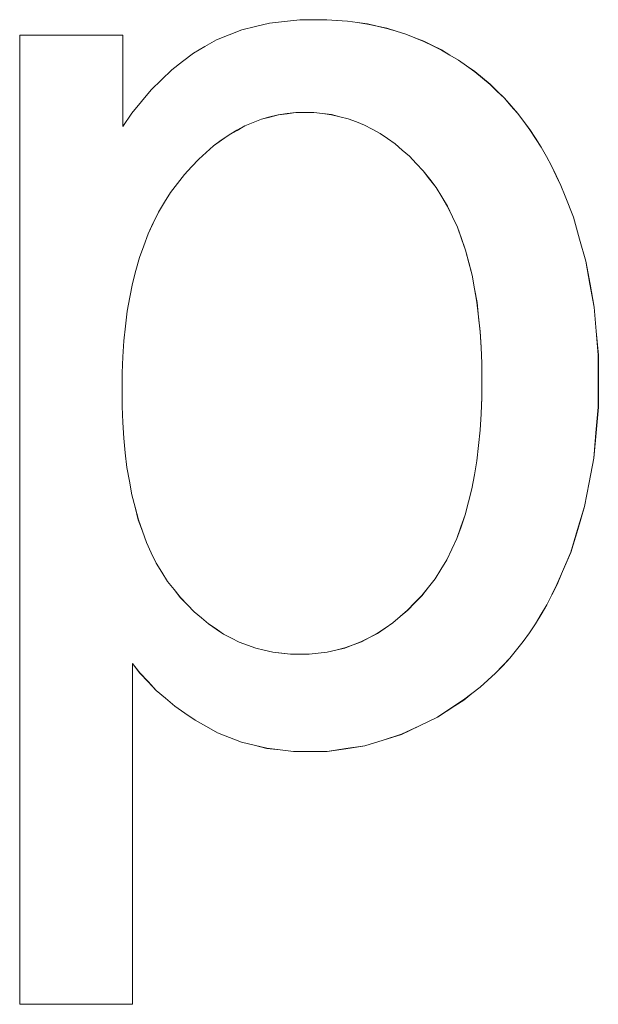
# Model space of a CAD drawing. Extents: x 229 to 926, y 37 to 878.
# Tile 85 of 194: x 338.09 to 339.58, y 803.87 to 806.41. Entities that reach past the tile are written whole.
import ezdxf

# ---------------------------------------------------------------- set-up
doc = ezdxf.new("R2010")
doc.units = 0
doc.layers.get('0').update_dxf_attribs({"lineweight": 13})
doc.layers.add('Beschriftung', color=7, linetype='Continuous', lineweight=25)
doc.layers.add('Beschriftung-A03ENJ5NI0', color=7, linetype='Continuous', lineweight=25)

# ---------------------------------------------------------------- blocks, each defined once
blk = doc.blocks.new('Referenz-A03ENJ5LI0', base_point=(255.7277, 65.704))
at = {"layer": 'Beschriftung', "color": 0, "lineweight": -2}
for p, q in [((338.7341, 806.4049), (338.7732, 806.4093)), ((338.7732, 806.4093), (338.8123, 806.4136)), ((338.8123, 806.4136), (338.8545, 806.4136)), ((338.8545, 806.4136), (338.882, 806.4136)), ((338.882, 806.4136), (338.9088, 806.4117)), ((338.9088, 806.4117), (338.9356, 806.4099)), ((338.9356, 806.4099), (338.9616, 806.4062)), ((338.6295, 806.3748), (338.6623, 806.3877)), ((338.6623, 806.3877), (338.6982, 806.3963)), ((338.6982, 806.3963), (338.7341, 806.4049)), ((338.9616, 806.4062), (338.9876, 806.4025)), ((338.9876, 806.4025), (339.0127, 806.3969)), ((339.0127, 806.3969), (339.0379, 806.3913)), ((339.0379, 806.3913), (339.0622, 806.3838)), ((339.0622, 806.3838), (339.0866, 806.3764)), ((338.0878, 803.8679), (338.0878, 806.3736)), ((338.0878, 806.3736), (338.3545, 806.3736)), ((338.3545, 806.3736), (338.3545, 806.1377)), ((338.5671, 806.3446), (338.5968, 806.3619)), ((338.5968, 806.3619), (338.6295, 806.3748)), ((339.0866, 806.3764), (339.1101, 806.367)), ((339.1101, 806.367), (339.1337, 806.3577)), ((339.1337, 806.3577), (339.1563, 806.3465)), ((338.5376, 806.3274), (338.5671, 806.3446)), ((339.1563, 806.3465), (339.1791, 806.3354)), ((339.1791, 806.3354), (339.201, 806.3223)), ((338.5094, 806.3058), (338.5376, 806.3274)), ((339.201, 806.3223), (339.223, 806.3092)), ((339.223, 806.3092), (339.244, 806.2943)), ((338.4548, 806.2584), (338.4813, 806.2843)), ((338.4813, 806.2843), (338.5094, 806.3058)), ((339.244, 806.2943), (339.2652, 806.2794)), ((338.4281, 806.2326), (338.4548, 806.2584)), ((339.2652, 806.2794), (339.2849, 806.263)), ((339.2849, 806.263), (339.3048, 806.2465)), ((338.4031, 806.2024), (338.4281, 806.2326)), ((339.3048, 806.2465), (339.3232, 806.2285)), ((339.3232, 806.2285), (339.3418, 806.2105)), ((339.3418, 806.2105), (339.359, 806.191)), ((338.378, 806.1721), (338.4031, 806.2024)), ((339.359, 806.191), (339.3762, 806.1715)), ((338.3545, 806.1377), (338.378, 806.1721)), ((338.7132, 806.1563), (338.6918, 806.1477)), ((338.7351, 806.1621), (338.7132, 806.1563)), ((338.757, 806.1678), (338.7351, 806.1621)), ((338.7796, 806.1707), (338.757, 806.1678)), ((338.8022, 806.1735), (338.7796, 806.1707)), ((338.8255, 806.1735), (338.8022, 806.1735)), ((338.849, 806.1735), (338.8255, 806.1735)), ((338.8716, 806.1709), (338.849, 806.1735)), ((338.8942, 806.1682), (338.8716, 806.1709)), ((338.9161, 806.1627), (338.8942, 806.1682)), ((338.9379, 806.1573), (338.9161, 806.1627)), ((338.9589, 806.1493), (338.9379, 806.1573)), ((339.3762, 806.1715), (339.3922, 806.1505)), ((338.6706, 806.1391), (338.65, 806.1276)), ((338.6918, 806.1477), (338.6706, 806.1391)), ((338.9799, 806.1413), (338.9589, 806.1493)), ((339.0001, 806.1304), (338.9799, 806.1413)), ((339.0203, 806.1197), (339.0001, 806.1304)), ((339.3922, 806.1505), (339.408, 806.1294)), ((339.408, 806.1294), (339.4227, 806.1069)), ((338.6294, 806.1162), (338.6095, 806.1019)), ((338.65, 806.1276), (338.6294, 806.1162)), ((339.0396, 806.1063), (339.0203, 806.1197)), ((339.059, 806.0927), (339.0396, 806.1063)), ((339.4227, 806.1069), (339.4373, 806.0843)), ((338.5896, 806.0875), (338.5703, 806.0704)), ((338.6095, 806.1019), (338.5896, 806.0875)), ((339.0775, 806.0766), (339.059, 806.0927)), ((339.4373, 806.0843), (339.4507, 806.0601)), ((338.551, 806.0531), (338.5325, 806.0331)), ((338.5703, 806.0704), (338.551, 806.0531)), ((339.0962, 806.0604), (339.0775, 806.0766)), ((339.1138, 806.0416), (339.0962, 806.0604)), ((339.4507, 806.0601), (339.464, 806.0361)), ((338.5325, 806.0331), (338.5139, 806.0131)), ((339.1316, 806.0228), (339.1138, 806.0416)), ((339.464, 806.0361), (339.4761, 806.0104)), ((338.5139, 806.0131), (338.496, 805.9902)), ((339.1485, 806.0012), (339.1316, 806.0228)), ((339.1654, 805.9797), (339.1485, 806.0012)), ((339.4761, 806.0104), (339.4882, 805.9848)), ((338.496, 805.9902), (338.478, 805.9672)), ((339.1801, 805.9555), (339.1654, 805.9797)), ((339.4882, 805.9848), (339.4989, 805.9576)), ((338.478, 805.9672), (338.4624, 805.9417)), ((339.195, 805.9312), (339.1801, 805.9555)), ((339.4989, 805.9576), (339.5204, 805.9033)), ((338.4624, 805.9417), (338.4468, 805.9162)), ((339.2076, 805.9042), (339.195, 805.9312)), ((338.4468, 805.9162), (338.4332, 805.888)), ((339.2203, 805.8772), (339.2076, 805.9042)), ((339.5204, 805.9033), (339.5365, 805.8464)), ((338.4332, 805.888), (338.4199, 805.8599)), ((339.2309, 805.8476), (339.2203, 805.8772)), ((338.4199, 805.8599), (338.4087, 805.8292)), ((338.4087, 805.8292), (338.3975, 805.7985)), ((339.2414, 805.8179), (339.2309, 805.8476)), ((339.5365, 805.8464), (339.5526, 805.7894)), ((338.3975, 805.7985), (338.3885, 805.7652)), ((339.2498, 805.7854), (339.2414, 805.8179)), ((339.2583, 805.753), (339.2498, 805.7854)), ((339.5526, 805.7894), (339.5634, 805.7299)), ((338.3885, 805.7652), (338.3795, 805.7319)), ((339.2646, 805.7179), (339.2583, 805.753)), ((338.3795, 805.7319), (338.3729, 805.6959)), ((339.5634, 805.7299), (339.5741, 805.6703)), ((338.3729, 805.6959), (338.3661, 805.6601)), ((339.271, 805.6828), (339.2646, 805.7179)), ((339.2752, 805.6449), (339.271, 805.6828)), ((339.5741, 805.6703), (339.5796, 805.6081)), ((338.3661, 805.6601), (338.3617, 805.6215)), ((339.2794, 805.607), (339.2752, 805.6449)), ((338.3617, 805.6215), (338.3571, 805.583)), ((339.2816, 805.5665), (339.2794, 805.607)), ((339.5796, 805.6081), (339.5849, 805.546)), ((338.3571, 805.583), (338.3549, 805.5419)), ((339.2837, 805.5259), (339.2816, 805.5665)), ((339.5849, 805.546), (339.5849, 805.4812)), ((338.3549, 805.5419), (338.3527, 805.5008)), ((339.2837, 805.4827), (339.2837, 805.5259)), ((338.3527, 805.5008), (338.3527, 805.4571)), ((339.2837, 805.4372), (339.2837, 805.4827)), ((339.5849, 805.4812), (339.5849, 805.4117)), ((338.3527, 805.4571), (338.3527, 805.4133)), ((339.2815, 805.3947), (339.2837, 805.4372)), ((338.3527, 805.4133), (338.3548, 805.3725)), ((339.2794, 805.3523), (339.2815, 805.3947)), ((339.5849, 805.4117), (339.5789, 805.3457)), ((338.3548, 805.3725), (338.3569, 805.3316)), ((339.275, 805.3128), (339.2794, 805.3523)), ((339.5789, 805.3457), (339.5731, 805.2797)), ((338.3569, 805.3316), (338.361, 805.2936)), ((338.361, 805.2936), (338.3653, 805.2556)), ((339.2707, 805.2733), (339.275, 805.3128)), ((339.2642, 805.2369), (339.2707, 805.2733)), ((339.5731, 805.2797), (339.5612, 805.2172)), ((338.3653, 805.2556), (338.3717, 805.2205)), ((339.2577, 805.2004), (339.2642, 805.2369)), ((338.3717, 805.2205), (338.3778, 805.1853)), ((339.5612, 805.2172), (339.5493, 805.1547)), ((339.249, 805.1668), (339.2577, 805.2004)), ((338.3778, 805.1853), (338.3863, 805.153)), ((339.2404, 805.1333), (339.249, 805.1668)), ((338.3863, 805.153), (338.3947, 805.1206)), ((339.5493, 805.1547), (339.5315, 805.0956)), ((338.3947, 805.1206), (338.4052, 805.0913)), ((339.2296, 805.1027), (339.2404, 805.1333)), ((338.4052, 805.0913), (338.4157, 805.0618)), ((339.2188, 805.0722), (339.2296, 805.1027)), ((339.5315, 805.0956), (339.5136, 805.0365)), ((338.4157, 805.0618), (338.4283, 805.0352)), ((339.2058, 805.0446), (339.2188, 805.0722)), ((338.4283, 805.0352), (338.4409, 805.0086)), ((339.1928, 805.017), (339.2058, 805.0446)), ((339.5136, 805.0365), (339.49, 804.9809)), ((338.4409, 805.0086), (338.4556, 804.9848)), ((339.1776, 804.9924), (339.1928, 805.017)), ((338.4556, 804.9848), (338.4703, 804.961)), ((339.1626, 804.9678), (339.1776, 804.9924)), ((338.4703, 804.961), (338.4871, 804.9401)), ((339.1452, 804.9461), (339.1626, 804.9678)), ((339.49, 804.9809), (339.478, 804.953)), ((338.4871, 804.9401), (338.5039, 804.9193)), ((339.1279, 804.9245), (339.1452, 804.9461)), ((339.478, 804.953), (339.4648, 804.9268)), ((338.5039, 804.9193), (338.5216, 804.901)), ((339.1097, 804.9055), (339.1279, 804.9245)), ((339.4648, 804.9268), (339.4516, 804.9007)), ((338.5216, 804.901), (338.5392, 804.8827)), ((338.5392, 804.8827), (338.5578, 804.867)), ((339.0725, 804.8704), (339.0916, 804.8866)), ((339.0916, 804.8866), (339.1097, 804.9055)), ((339.4516, 804.9007), (339.437, 804.8761)), ((338.5578, 804.867), (338.5764, 804.8513)), ((339.0535, 804.8542), (339.0725, 804.8704)), ((339.437, 804.8761), (339.4224, 804.8515)), ((338.5764, 804.8513), (338.5958, 804.8383)), ((338.5958, 804.8383), (338.6153, 804.8252)), ((339.0136, 804.8271), (339.0336, 804.8406)), ((339.0336, 804.8406), (339.0535, 804.8542)), ((339.4224, 804.8515), (339.4065, 804.8286)), ((338.6153, 804.8252), (338.6356, 804.8148)), ((338.6356, 804.8148), (338.656, 804.8043)), ((338.656, 804.8043), (338.6771, 804.7965)), ((338.9504, 804.7973), (338.9721, 804.8054)), ((338.9721, 804.8054), (338.9928, 804.8162)), ((338.9928, 804.8162), (339.0136, 804.8271)), ((339.3906, 804.8057), (339.3734, 804.7844)), ((339.4065, 804.8286), (339.3906, 804.8057)), ((338.6771, 804.7965), (338.6984, 804.7887)), ((338.6984, 804.7887), (338.7205, 804.7834)), ((338.7205, 804.7834), (338.7426, 804.7783)), ((338.8603, 804.7757), (338.8836, 804.7785)), ((338.8836, 804.7785), (338.9061, 804.7838)), ((338.9061, 804.7838), (338.9287, 804.7892)), ((338.9287, 804.7892), (338.9504, 804.7973)), ((339.3734, 804.7844), (339.3561, 804.7631)), ((338.7426, 804.7783), (338.7656, 804.7756)), ((338.7656, 804.7756), (338.7887, 804.773)), ((338.7887, 804.773), (338.8125, 804.773)), ((338.8125, 804.773), (338.8368, 804.773)), ((338.8368, 804.773), (338.8603, 804.7757)), ((339.3561, 804.7631), (339.3375, 804.7434)), ((338.3986, 804.7245), (338.3799, 804.7492)), ((338.3799, 804.7492), (338.3799, 803.8679)), ((339.3375, 804.7434), (339.319, 804.7237)), ((338.4199, 804.7021), (338.3986, 804.7245)), ((338.4411, 804.6795), (338.4199, 804.7021)), ((339.299, 804.7057), (339.279, 804.6876)), ((339.319, 804.7237), (339.299, 804.7057)), ((338.465, 804.6591), (338.4411, 804.6795)), ((339.279, 804.6876), (339.2578, 804.6712)), ((338.4889, 804.6388), (338.465, 804.6591)), ((339.2365, 804.6547), (339.2138, 804.64)), ((339.2578, 804.6712), (339.2365, 804.6547)), ((338.5153, 804.6204), (338.4889, 804.6388)), ((339.2138, 804.64), (339.1685, 804.6103)), ((338.5417, 804.6022), (338.5153, 804.6204)), ((338.5708, 804.5861), (338.5417, 804.6022)), ((339.1685, 804.6103), (339.1222, 804.5881)), ((338.5997, 804.5699), (338.5708, 804.5861)), ((339.1222, 804.5881), (339.0757, 804.5659)), ((338.6306, 804.5578), (338.5997, 804.5699)), ((338.6615, 804.5456), (338.6306, 804.5578)), ((339.0281, 804.551), (338.9805, 804.5363)), ((339.0757, 804.5659), (339.0281, 804.551)), ((338.6943, 804.5377), (338.6615, 804.5456)), ((338.7272, 804.5296), (338.6943, 804.5377)), ((338.7618, 804.5255), (338.7272, 804.5296)), ((338.7965, 804.5215), (338.7618, 804.5255)), ((338.9317, 804.5288), (338.883, 804.5215)), ((338.9805, 804.5363), (338.9317, 804.5288)), ((338.833, 804.5215), (338.7965, 804.5215)), ((338.883, 804.5215), (338.833, 804.5215)), ((338.3799, 803.8679), (338.0878, 803.8679))]:
    blk.add_line(p, q, dxfattribs=at)
blk = doc.blocks.new('Referenz-A03ENJ62I0', base_point=(255.7277, 65.7055))
at = {"layer": 'Beschriftung-A03ENJ5NI0', "color": 0, "lineweight": -2}
for p, q in [((338.7342, 806.4048), (338.7733, 806.4092)), ((338.7733, 806.4092), (338.8124, 806.4134)), ((338.8124, 806.4134), (338.8546, 806.4134)), ((338.8546, 806.4134), (338.8821, 806.4134)), ((338.8821, 806.4134), (338.9089, 806.4115)), ((338.9089, 806.4115), (338.9357, 806.4098)), ((338.9357, 806.4098), (338.9617, 806.406)), ((338.6296, 806.3747), (338.6624, 806.3875)), ((338.6624, 806.3875), (338.6983, 806.3962)), ((338.6983, 806.3962), (338.7342, 806.4048)), ((338.9617, 806.406), (338.9877, 806.4023)), ((338.9877, 806.4023), (339.0128, 806.3967)), ((339.0128, 806.3967), (339.038, 806.3911)), ((339.038, 806.3911), (339.0623, 806.3836)), ((339.0623, 806.3836), (339.0867, 806.3762)), ((338.0879, 803.8677), (338.0879, 806.3734)), ((338.0879, 806.3734), (338.3546, 806.3734)), ((338.3546, 806.3734), (338.3546, 806.1375)), ((338.5672, 806.3445), (338.5969, 806.3617)), ((338.5969, 806.3617), (338.6296, 806.3747)), ((339.0867, 806.3762), (339.1102, 806.3669)), ((339.1102, 806.3669), (339.1338, 806.3575)), ((339.1338, 806.3575), (339.1564, 806.3463)), ((338.5377, 806.3272), (338.5672, 806.3445)), ((339.1564, 806.3463), (339.1792, 806.3352)), ((339.1792, 806.3352), (339.2011, 806.3221)), ((338.5095, 806.3056), (338.5377, 806.3272)), ((339.2011, 806.3221), (339.2231, 806.3091)), ((339.2231, 806.3091), (339.2441, 806.2941)), ((338.4549, 806.2582), (338.4814, 806.2841)), ((338.4814, 806.2841), (338.5095, 806.3056)), ((339.2441, 806.2941), (339.2653, 806.2792)), ((338.4282, 806.2324), (338.4549, 806.2582)), ((339.2653, 806.2792), (339.285, 806.2628)), ((339.285, 806.2628), (339.3049, 806.2463)), ((338.4032, 806.2022), (338.4282, 806.2324)), ((339.3049, 806.2463), (339.3233, 806.2283)), ((339.3233, 806.2283), (339.3419, 806.2104)), ((339.3419, 806.2104), (339.3591, 806.1908)), ((338.3781, 806.172), (338.4032, 806.2022)), ((339.3591, 806.1908), (339.3763, 806.1713)), ((338.3546, 806.1375), (338.3781, 806.172)), ((338.7133, 806.1562), (338.6919, 806.1476)), ((338.7352, 806.1619), (338.7133, 806.1562)), ((338.7571, 806.1676), (338.7352, 806.1619)), ((338.7797, 806.1705), (338.7571, 806.1676)), ((338.8023, 806.1733), (338.7797, 806.1705)), ((338.8256, 806.1733), (338.8023, 806.1733)), ((338.8491, 806.1733), (338.8256, 806.1733)), ((338.8717, 806.1707), (338.8491, 806.1733)), ((338.8943, 806.168), (338.8717, 806.1707)), ((338.9162, 806.1626), (338.8943, 806.168)), ((338.938, 806.1571), (338.9162, 806.1626)), ((338.959, 806.1491), (338.938, 806.1571)), ((339.3763, 806.1713), (339.3923, 806.1503)), ((338.6707, 806.139), (338.6501, 806.1275)), ((338.6919, 806.1476), (338.6707, 806.139)), ((338.98, 806.1411), (338.959, 806.1491)), ((339.0002, 806.1302), (338.98, 806.1411)), ((339.0204, 806.1195), (339.0002, 806.1302)), ((339.3923, 806.1503), (339.4081, 806.1292)), ((339.4081, 806.1292), (339.4228, 806.1067)), ((338.6295, 806.1161), (338.6096, 806.1017)), ((338.6501, 806.1275), (338.6295, 806.1161)), ((339.0397, 806.1061), (339.0204, 806.1195)), ((339.0591, 806.0926), (339.0397, 806.1061)), ((339.4228, 806.1067), (339.4374, 806.0841)), ((338.5897, 806.0874), (338.5704, 806.0702)), ((338.6096, 806.1017), (338.5897, 806.0874)), ((339.0776, 806.0765), (339.0591, 806.0926)), ((339.4374, 806.0841), (339.4508, 806.06)), ((338.5511, 806.053), (338.5326, 806.0329)), ((338.5704, 806.0702), (338.5511, 806.053)), ((339.0963, 806.0603), (339.0776, 806.0765)), ((339.1139, 806.0414), (339.0963, 806.0603)), ((339.4508, 806.06), (339.4641, 806.0359)), ((338.5326, 806.0329), (338.514, 806.0129)), ((339.1317, 806.0226), (339.1139, 806.0414)), ((339.4641, 806.0359), (339.4762, 806.0102)), ((338.514, 806.0129), (338.4961, 805.99)), ((339.1486, 806.001), (339.1317, 806.0226)), ((339.1655, 805.9795), (339.1486, 806.001)), ((339.4762, 806.0102), (339.4883, 805.9846)), ((338.4961, 805.99), (338.4782, 805.967)), ((339.1802, 805.9553), (339.1655, 805.9795)), ((339.4883, 805.9846), (339.499, 805.9574)), ((338.4782, 805.967), (338.4625, 805.9415)), ((339.1951, 805.931), (339.1802, 805.9553)), ((339.499, 805.9574), (339.5205, 805.9032)), ((338.4625, 805.9415), (338.4469, 805.9161)), ((339.2077, 805.904), (339.1951, 805.931)), ((338.4469, 805.9161), (338.4334, 805.8879)), ((339.2204, 805.8771), (339.2077, 805.904)), ((339.5205, 805.9032), (339.5366, 805.8462)), ((338.4334, 805.8879), (338.42, 805.8598)), ((339.231, 805.8474), (339.2204, 805.8771)), ((338.42, 805.8598), (338.4088, 805.8291)), ((338.4088, 805.8291), (338.3976, 805.7983)), ((339.2415, 805.8177), (339.231, 805.8474)), ((339.5366, 805.8462), (339.5527, 805.7892)), ((338.3976, 805.7983), (338.3886, 805.7651)), ((339.2499, 805.7853), (339.2415, 805.8177)), ((339.2584, 805.7528), (339.2499, 805.7853)), ((339.5527, 805.7892), (339.5635, 805.7297)), ((338.3886, 805.7651), (338.3796, 805.7317)), ((339.2647, 805.7177), (339.2584, 805.7528)), ((338.3796, 805.7317), (338.373, 805.6958)), ((339.5635, 805.7297), (339.5742, 805.6701)), ((338.373, 805.6958), (338.3662, 805.6599)), ((339.2711, 805.6826), (339.2647, 805.7177)), ((339.2753, 805.6448), (339.2711, 805.6826)), ((339.5742, 805.6701), (339.5796, 805.6079)), ((338.3662, 805.6599), (338.3618, 805.6213)), ((339.2795, 805.6068), (339.2753, 805.6448)), ((338.3618, 805.6213), (338.3572, 805.5829)), ((339.2817, 805.5663), (339.2795, 805.6068)), ((339.5796, 805.6079), (339.585, 805.5458)), ((338.3572, 805.5829), (338.355, 805.5417)), ((339.2838, 805.5257), (339.2817, 805.5663)), ((339.585, 805.5458), (339.585, 805.481)), ((338.355, 805.5417), (338.3528, 805.5006)), ((339.2838, 805.4825), (339.2838, 805.5257)), ((338.3528, 805.5006), (338.3528, 805.4569)), ((339.2838, 805.4371), (339.2838, 805.4825)), ((339.585, 805.481), (339.585, 805.4115)), ((338.3528, 805.4569), (338.3528, 805.4131)), ((339.2816, 805.3946), (339.2838, 805.4371)), ((338.3528, 805.4131), (338.3549, 805.3723)), ((339.2795, 805.3522), (339.2816, 805.3946)), ((339.585, 805.4115), (339.579, 805.3456)), ((338.3549, 805.3723), (338.357, 805.3314)), ((339.2751, 805.3127), (339.2795, 805.3522)), ((339.579, 805.3456), (339.5732, 805.2796)), ((338.357, 805.3314), (338.3611, 805.2934)), ((338.3611, 805.2934), (338.3654, 805.2554)), ((339.2708, 805.2732), (339.2751, 805.3127)), ((339.2643, 805.2367), (339.2708, 805.2732)), ((339.5732, 805.2796), (339.5613, 805.217)), ((338.3654, 805.2554), (338.3718, 805.2203)), ((339.2578, 805.2002), (339.2643, 805.2367)), ((338.3718, 805.2203), (338.3779, 805.1852)), ((339.5613, 805.217), (339.5494, 805.1545)), ((339.2491, 805.1667), (339.2578, 805.2002)), ((338.3779, 805.1852), (338.3864, 805.1528)), ((339.2405, 805.1331), (339.2491, 805.1667)), ((338.3864, 805.1528), (338.3948, 805.1205)), ((339.5494, 805.1545), (339.5316, 805.0954)), ((338.3948, 805.1205), (338.4053, 805.0911)), ((339.2297, 805.1025), (339.2405, 805.1331)), ((338.4053, 805.0911), (338.4158, 805.0616)), ((339.2189, 805.072), (339.2297, 805.1025)), ((339.5316, 805.0954), (339.5137, 805.0363)), ((338.4158, 805.0616), (338.4284, 805.035)), ((339.2059, 805.0445), (339.2189, 805.072)), ((338.4284, 805.035), (338.441, 805.0084)), ((339.1929, 805.0168), (339.2059, 805.0445)), ((339.5137, 805.0363), (339.49, 804.9807)), ((338.441, 805.0084), (338.4557, 804.9847)), ((339.1777, 804.9922), (339.1929, 805.0168)), ((338.4557, 804.9847), (338.4704, 804.9609)), ((339.1627, 804.9676), (339.1777, 804.9922)), ((338.4704, 804.9609), (338.4872, 804.94)), ((339.1453, 804.946), (339.1627, 804.9676)), ((339.49, 804.9807), (339.4781, 804.9529)), ((338.4872, 804.94), (338.504, 804.9191)), ((339.128, 804.9243), (339.1453, 804.946)), ((339.4781, 804.9529), (339.4649, 804.9267)), ((338.504, 804.9191), (338.5217, 804.9009)), ((339.1098, 804.9054), (339.128, 804.9243)), ((339.4649, 804.9267), (339.4517, 804.9005)), ((338.5217, 804.9009), (338.5393, 804.8825)), ((338.5393, 804.8825), (338.5579, 804.8668)), ((339.0726, 804.8702), (339.0917, 804.8865)), ((339.0917, 804.8865), (339.1098, 804.9054)), ((339.4517, 804.9005), (339.4371, 804.876)), ((338.5579, 804.8668), (338.5765, 804.8512)), ((339.0536, 804.854), (339.0726, 804.8702)), ((339.4371, 804.876), (339.4225, 804.8514)), ((338.5765, 804.8512), (338.5959, 804.8381)), ((338.5959, 804.8381), (338.6154, 804.8251)), ((339.0137, 804.8269), (339.0337, 804.8404)), ((339.0337, 804.8404), (339.0536, 804.854)), ((339.4225, 804.8514), (339.4066, 804.8285)), ((338.6154, 804.8251), (338.6357, 804.8146)), ((338.6357, 804.8146), (338.6561, 804.8042)), ((338.6561, 804.8042), (338.6772, 804.7963)), ((338.9505, 804.7972), (338.9722, 804.8053)), ((338.9722, 804.8053), (338.9929, 804.8161)), ((338.9929, 804.8161), (339.0137, 804.8269)), ((339.3907, 804.8055), (339.3735, 804.7842)), ((339.4066, 804.8285), (339.3907, 804.8055)), ((338.6772, 804.7963), (338.6985, 804.7885)), ((338.6985, 804.7885), (338.7206, 804.7832)), ((338.7206, 804.7832), (338.7427, 804.7781)), ((338.8837, 804.7783), (338.9062, 804.7837)), ((338.9062, 804.7837), (338.9288, 804.789)), ((338.9288, 804.789), (338.9505, 804.7972)), ((339.3735, 804.7842), (339.3562, 804.7629)), ((338.7427, 804.7781), (338.7657, 804.7754)), ((338.7657, 804.7754), (338.7888, 804.7729)), ((338.7888, 804.7729), (338.8126, 804.7729)), ((338.8126, 804.7729), (338.8369, 804.7729)), ((338.8369, 804.7729), (338.8604, 804.7755)), ((338.8604, 804.7755), (338.8837, 804.7783)), ((339.3562, 804.7629), (339.3376, 804.7433)), ((338.3987, 804.7243), (338.38, 804.7491)), ((338.38, 804.7491), (338.38, 803.8677)), ((339.3376, 804.7433), (339.3191, 804.7236)), ((338.42, 804.7019), (338.3987, 804.7243)), ((339.2991, 804.7055), (339.2791, 804.6874)), ((339.3191, 804.7236), (339.2991, 804.7055)), ((338.4412, 804.6793), (338.42, 804.7019)), ((338.4651, 804.659), (338.4412, 804.6793)), ((339.2791, 804.6874), (339.2579, 804.671)), ((338.489, 804.6386), (338.4651, 804.659)), ((339.2366, 804.6545), (339.2139, 804.6398)), ((339.2579, 804.671), (339.2366, 804.6545)), ((338.5154, 804.6203), (338.489, 804.6386)), ((339.2139, 804.6398), (339.1686, 804.6101)), ((338.5418, 804.602), (338.5154, 804.6203)), ((338.5709, 804.5859), (338.5418, 804.602)), ((339.1686, 804.6101), (339.1223, 804.5879)), ((338.5998, 804.5697), (338.5709, 804.5859)), ((339.1223, 804.5879), (339.0758, 804.5657)), ((338.6307, 804.5577), (338.5998, 804.5697)), ((338.6616, 804.5455), (338.6307, 804.5577)), ((339.0282, 804.5509), (338.9806, 804.5362)), ((339.0758, 804.5657), (339.0282, 804.5509)), ((338.6944, 804.5375), (338.6616, 804.5455)), ((338.7273, 804.5294), (338.6944, 804.5375)), ((338.7619, 804.5253), (338.7273, 804.5294)), ((338.7966, 804.5213), (338.7619, 804.5253)), ((338.9318, 804.5287), (338.8831, 804.5213)), ((338.9806, 804.5362), (338.9318, 804.5287)), ((338.8331, 804.5213), (338.7966, 804.5213)), ((338.8831, 804.5213), (338.8331, 804.5213)), ((338.38, 803.8677), (338.0879, 803.8677))]:
    blk.add_line(p, q, dxfattribs=at)

msp = doc.modelspace()

# ---------------------------------------------------------------- block references
at = {"color": 251, "lineweight": 13, "ltscale": 0.13, "true_color": 0x606060}
for name, p in [('Referenz-A03ENJ5LI0', (255.7277, 65.704)), ('Referenz-A03ENJ62I0', (255.7277, 65.7055))]:
    msp.add_blockref(name, p, dxfattribs=at)

doc.saveas('drawing.dxf')
